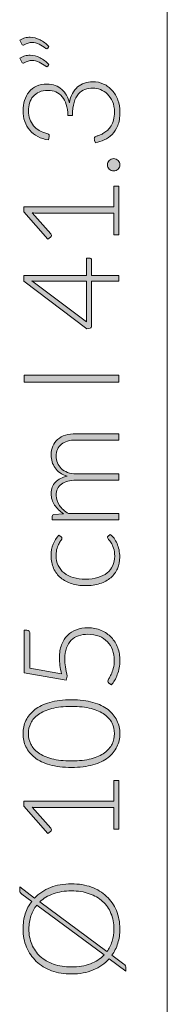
# Model space of a CAD drawing. Header units: inches. Extents: x 15 to 192, y -275 to -14.
# Tile 11 of 18: x 24.37 to 28.33, y -103.31 to -76.8. Entities that reach past the tile are written whole.
import ezdxf

# ---------------------------------------------------------------- set-up
doc = ezdxf.new("R2010")
doc.units = ezdxf.units.IN
doc.header["$MEASUREMENT"] = 0
doc.layers.add('Capa 1', color=7, linetype='Continuous')

# ---------------------------------------------------------------- blocks, each defined once
blk = doc.blocks.new('block 9')
at = {"layer": 'Capa 1'}
h = blk.add_hatch(color=250, dxfattribs=at)
h.dxf.hatch_style = 2
edge = h.paths.add_edge_path()
edge.add_spline(control_points=[(24.376, -77.349), (24.422, -77.323), (24.467, -77.304), (24.512, -77.292), (24.557, -77.28), (24.602, -77.274), (24.648, -77.274), (24.741, -77.274), (24.831, -77.297), (24.918, -77.342), (25.004, -77.388), (25.082, -77.447), (25.153, -77.52), (25.153, -77.52), (25.121, -77.571), (25.121, -77.571), (25.114, -77.579), (25.105, -77.583), (25.095, -77.583), (25.086, -77.583), (25.078, -77.58), (25.07, -77.573), (25.01, -77.527), (24.95, -77.489), (24.89, -77.459), (24.829, -77.429), (24.766, -77.414), (24.702, -77.414), (24.632, -77.414), (24.561, -77.435), (24.488, -77.477), (24.478, -77.483), (24.468, -77.486), (24.459, -77.486), (24.442, -77.486), (24.43, -77.477), (24.423, -77.459), (24.423, -77.459), (24.376, -77.349), (24.376, -77.349)], knot_values=[0, 0, 0, 0, 1, 1, 1, 2, 2, 2, 3, 3, 3, 4, 4, 4, 5, 5, 5, 6, 6, 6, 7, 7, 7, 8, 8, 8, 9, 9, 9, 10, 10, 10, 11, 11, 11, 12, 12, 12, 13, 13, 13, 13], degree=3, periodic=1)
edge = h.paths.add_edge_path()
edge.add_spline(control_points=[(24.376, -77.833), (24.422, -77.807), (24.467, -77.788), (24.512, -77.776), (24.557, -77.764), (24.602, -77.758), (24.648, -77.758), (24.741, -77.758), (24.831, -77.781), (24.918, -77.826), (25.004, -77.872), (25.082, -77.931), (25.153, -78.004), (25.153, -78.004), (25.121, -78.054), (25.121, -78.054), (25.114, -78.063), (25.105, -78.067), (25.095, -78.067), (25.086, -78.067), (25.078, -78.064), (25.07, -78.056), (25.01, -78.011), (24.95, -77.973), (24.89, -77.943), (24.829, -77.913), (24.766, -77.898), (24.702, -77.898), (24.632, -77.898), (24.561, -77.919), (24.488, -77.961), (24.478, -77.967), (24.468, -77.97), (24.459, -77.97), (24.442, -77.97), (24.43, -77.961), (24.423, -77.943), (24.423, -77.943), (24.376, -77.833), (24.376, -77.833)], knot_values=[0, 0, 0, 0, 1, 1, 1, 2, 2, 2, 3, 3, 3, 4, 4, 4, 5, 5, 5, 6, 6, 6, 7, 7, 7, 8, 8, 8, 9, 9, 9, 10, 10, 10, 11, 11, 11, 12, 12, 12, 13, 13, 13, 13], degree=3, periodic=1)
h = blk.add_hatch(color=250, dxfattribs=at)
h.dxf.hatch_style = 2
edge = h.paths.add_edge_path()
edge.add_spline(control_points=[(24.459, -79.249), (24.459, -79.152), (24.472, -79.06), (24.499, -78.974), (24.526, -78.887), (24.567, -78.811), (24.621, -78.746), (24.675, -78.68), (24.742, -78.628), (24.822, -78.59), (24.903, -78.552), (24.995, -78.533), (25.101, -78.533), (25.184, -78.533), (25.258, -78.546), (25.325, -78.572), (25.391, -78.597), (25.45, -78.633), (25.5, -78.678), (25.551, -78.723), (25.593, -78.776), (25.627, -78.837), (25.661, -78.898), (25.687, -78.965), (25.705, -79.037), (25.74, -78.849), (25.812, -78.708), (25.922, -78.613), (26.032, -78.518), (26.169, -78.47), (26.333, -78.47), (26.437, -78.47), (26.534, -78.491), (26.624, -78.533), (26.713, -78.575), (26.79, -78.633), (26.855, -78.706), (26.919, -78.779), (26.97, -78.865), (27.007, -78.965), (27.043, -79.064), (27.061, -79.172), (27.061, -79.288), (27.061, -79.433), (27.042, -79.554), (27.003, -79.651), (26.964, -79.747), (26.913, -79.827), (26.851, -79.889), (26.789, -79.952), (26.719, -80), (26.641, -80.035), (26.564, -80.07), (26.487, -80.098), (26.41, -80.119), (26.41, -80.119), (26.382, -80.051), (26.382, -80.051), (26.375, -80.037), (26.373, -80.023), (26.373, -80.01), (26.373, -79.996), (26.375, -79.984), (26.382, -79.972), (26.388, -79.96), (26.399, -79.951), (26.416, -79.945), (26.416, -79.945), (26.452, -79.932), (26.452, -79.932), (26.473, -79.925), (26.5, -79.915), (26.532, -79.902), (26.564, -79.888), (26.596, -79.871), (26.631, -79.85), (26.665, -79.829), (26.699, -79.803), (26.733, -79.772), (26.767, -79.741), (26.798, -79.703), (26.825, -79.658), (26.852, -79.613), (26.874, -79.56), (26.891, -79.5), (26.907, -79.439), (26.916, -79.369), (26.916, -79.29), (26.916, -79.182), (26.898, -79.088), (26.862, -79.007), (26.826, -78.926), (26.78, -78.858), (26.724, -78.804), (26.668, -78.749), (26.606, -78.708), (26.537, -78.681), (26.468, -78.654), (26.401, -78.641), (26.337, -78.641), (26.259, -78.641), (26.186, -78.653), (26.119, -78.678), (26.052, -78.702), (25.994, -78.743), (25.945, -78.801), (25.897, -78.859), (25.858, -78.934), (25.83, -79.028), (25.802, -79.123), (25.788, -79.239), (25.788, -79.377), (25.788, -79.377), (25.664, -79.377), (25.664, -79.377), (25.661, -79.266), (25.647, -79.169), (25.62, -79.085), (25.593, -79.001), (25.556, -78.931), (25.509, -78.875), (25.463, -78.818), (25.407, -78.776), (25.342, -78.747), (25.277, -78.718), (25.206, -78.704), (25.128, -78.704), (25.038, -78.704), (24.96, -78.719), (24.894, -78.749), (24.828, -78.779), (24.774, -78.819), (24.73, -78.869), (24.687, -78.92), (24.656, -78.978), (24.635, -79.045), (24.615, -79.113), (24.605, -79.183), (24.605, -79.256), (24.605, -79.336), (24.617, -79.41), (24.641, -79.477), (24.664, -79.544), (24.698, -79.604), (24.741, -79.655), (24.784, -79.707), (24.836, -79.75), (24.897, -79.785), (24.957, -79.82), (25.025, -79.845), (25.099, -79.862), (25.141, -79.872), (25.162, -79.894), (25.162, -79.929), (25.162, -79.937), (25.161, -79.944), (25.16, -79.948), (25.16, -79.948), (25.146, -80.037), (25.146, -80.037), (25.037, -80.021), (24.94, -79.991), (24.854, -79.947), (24.769, -79.902), (24.697, -79.846), (24.639, -79.778), (24.58, -79.709), (24.535, -79.63), (24.505, -79.54), (24.474, -79.45), (24.459, -79.353), (24.459, -79.249)], knot_values=[0, 0, 0, 0, 1, 1, 1, 2, 2, 2, 3, 3, 3, 4, 4, 4, 5, 5, 5, 6, 6, 6, 7, 7, 7, 8, 8, 8, 9, 9, 9, 10, 10, 10, 11, 11, 11, 12, 12, 12, 13, 13, 13, 14, 14, 14, 15, 15, 15, 16, 16, 16, 17, 17, 17, 18, 18, 18, 19, 19, 19, 20, 20, 20, 21, 21, 21, 22, 22, 22, 23, 23, 23, 24, 24, 24, 25, 25, 25, 26, 26, 26, 27, 27, 27, 28, 28, 28, 29, 29, 29, 30, 30, 30, 31, 31, 31, 32, 32, 32, 33, 33, 33, 34, 34, 34, 35, 35, 35, 36, 36, 36, 37, 37, 37, 38, 38, 38, 39, 39, 39, 40, 40, 40, 41, 41, 41, 42, 42, 42, 43, 43, 43, 44, 44, 44, 45, 45, 45, 46, 46, 46, 47, 47, 47, 48, 48, 48, 49, 49, 49, 50, 50, 50, 51, 51, 51, 52, 52, 52, 53, 53, 53, 54, 54, 54, 55, 55, 55, 56, 56, 56, 57, 57, 57, 57], degree=3, periodic=1)
h = blk.add_hatch(color=250, dxfattribs=at)
h.dxf.hatch_style = 2
edge = h.paths.add_edge_path()
edge.add_spline(control_points=[(26.894, -80.873), (26.871, -80.873), (26.85, -80.869), (26.829, -80.86), (26.809, -80.852), (26.791, -80.84), (26.776, -80.825), (26.761, -80.81), (26.749, -80.793), (26.74, -80.773), (26.731, -80.753), (26.727, -80.731), (26.727, -80.707), (26.727, -80.685), (26.731, -80.663), (26.74, -80.643), (26.749, -80.622), (26.761, -80.605), (26.776, -80.59), (26.791, -80.575), (26.809, -80.563), (26.829, -80.554), (26.85, -80.545), (26.871, -80.54), (26.894, -80.54), (26.918, -80.54), (26.94, -80.545), (26.96, -80.554), (26.98, -80.563), (26.997, -80.575), (27.012, -80.59), (27.027, -80.605), (27.039, -80.622), (27.047, -80.643), (27.055, -80.663), (27.06, -80.685), (27.06, -80.707), (27.06, -80.754), (27.044, -80.794), (27.012, -80.825), (26.98, -80.857), (26.941, -80.873), (26.894, -80.873)], knot_values=[0, 0, 0, 0, 1, 1, 1, 2, 2, 2, 3, 3, 3, 4, 4, 4, 5, 5, 5, 6, 6, 6, 7, 7, 7, 8, 8, 8, 9, 9, 9, 10, 10, 10, 11, 11, 11, 12, 12, 12, 13, 13, 13, 14, 14, 14, 14], degree=3, periodic=1)
h = blk.add_hatch(color=250, dxfattribs=at)
h.dxf.hatch_style = 2
edge = h.paths.add_edge_path()
edge.add_spline(control_points=[(26.901, -82.592), (26.901, -82.592), (26.901, -82.008), (26.901, -82.008), (26.901, -82.008), (24.835, -82.008), (24.835, -82.008), (24.794, -82.008), (24.751, -82.006), (24.705, -82.002), (24.705, -82.002), (25.204, -82.564), (25.204, -82.564), (25.215, -82.575), (25.22, -82.59), (25.22, -82.607), (25.22, -82.627), (25.213, -82.643), (25.199, -82.654), (25.199, -82.654), (25.127, -82.706), (25.127, -82.706), (25.127, -82.706), (24.477, -81.97), (24.477, -81.97), (24.477, -81.97), (24.477, -81.837), (24.477, -81.837), (24.477, -81.837), (26.901, -81.837), (26.901, -81.837), (26.901, -81.837), (26.901, -81.281), (26.901, -81.281), (26.901, -81.281), (27.033, -81.281), (27.033, -81.281), (27.033, -81.281), (27.033, -82.592), (27.033, -82.592), (27.033, -82.592), (26.901, -82.592), (26.901, -82.592)], knot_values=[0, 0, 0, 0, 1, 1, 1, 2, 2, 2, 3, 3, 3, 4, 4, 4, 5, 5, 5, 6, 6, 6, 7, 7, 7, 8, 8, 8, 9, 9, 9, 10, 10, 10, 11, 11, 11, 12, 12, 12, 13, 13, 13, 14, 14, 14, 14], degree=3, periodic=1)
h = blk.add_hatch(color=250, dxfattribs=at)
h.dxf.hatch_style = 2
edge = h.paths.add_edge_path()
edge.add_spline(control_points=[(26.166, -83.689), (26.166, -83.689), (26.166, -83.224), (26.166, -83.224), (26.166, -83.224), (26.259, -83.224), (26.259, -83.224), (26.272, -83.224), (26.283, -83.227), (26.291, -83.235), (26.298, -83.243), (26.302, -83.255), (26.302, -83.272), (26.302, -83.272), (26.302, -83.689), (26.302, -83.689), (26.302, -83.689), (27.033, -83.689), (27.033, -83.689), (27.033, -83.689), (27.033, -83.844), (27.033, -83.844), (27.033, -83.844), (26.302, -83.844), (26.302, -83.844), (26.302, -83.844), (26.302, -85.044), (26.302, -85.044), (26.302, -85.062), (26.298, -85.076), (26.291, -85.085), (26.283, -85.095), (26.272, -85.101), (26.259, -85.105), (26.259, -85.105), (26.175, -85.121), (26.175, -85.121), (26.175, -85.121), (24.484, -83.842), (24.484, -83.842), (24.484, -83.842), (24.484, -83.689), (24.484, -83.689), (24.484, -83.689), (26.166, -83.689), (26.166, -83.689)], knot_values=[0, 0, 0, 0, 1, 1, 1, 2, 2, 2, 3, 3, 3, 4, 4, 4, 5, 5, 5, 6, 6, 6, 7, 7, 7, 8, 8, 8, 9, 9, 9, 10, 10, 10, 11, 11, 11, 12, 12, 12, 13, 13, 13, 14, 14, 14, 15, 15, 15, 15], degree=3, periodic=1)
edge = h.paths.add_edge_path()
edge.add_spline(control_points=[(24.833, -83.844), (24.813, -83.844), (24.791, -83.843), (24.768, -83.842), (24.745, -83.841), (24.722, -83.839), (24.698, -83.835), (24.698, -83.835), (26.166, -84.934), (26.166, -84.934), (26.166, -84.934), (26.166, -83.844), (26.166, -83.844), (26.166, -83.844), (24.833, -83.844), (24.833, -83.844)], knot_values=[0, 0, 0, 0, 1, 1, 1, 2, 2, 2, 3, 3, 3, 4, 4, 4, 5, 5, 5, 5], degree=3, periodic=1)
h = blk.add_hatch(color=250, dxfattribs=at)
h.dxf.hatch_style = 2
h.paths.add_polyline_path([(27.033, -86.375), (27.033, -86.56), (24.488, -86.56), (24.488, -86.375)])
h = blk.add_hatch(color=250, dxfattribs=at)
h.dxf.hatch_style = 2
edge = h.paths.add_edge_path()
edge.add_spline(control_points=[(27.033, -90.268), (27.033, -90.268), (25.243, -90.268), (25.243, -90.268), (25.243, -90.268), (25.243, -90.175), (25.243, -90.175), (25.243, -90.144), (25.258, -90.126), (25.288, -90.121), (25.288, -90.121), (25.547, -90.105), (25.547, -90.105), (25.498, -90.07), (25.453, -90.033), (25.412, -89.993), (25.371, -89.954), (25.336, -89.911), (25.307, -89.867), (25.278, -89.822), (25.255, -89.774), (25.239, -89.723), (25.222, -89.672), (25.214, -89.618), (25.214, -89.562), (25.214, -89.431), (25.252, -89.327), (25.329, -89.249), (25.405, -89.171), (25.51, -89.118), (25.646, -89.09), (25.572, -89.069), (25.507, -89.039), (25.453, -89), (25.399, -88.961), (25.355, -88.916), (25.319, -88.866), (25.284, -88.816), (25.258, -88.761), (25.24, -88.702), (25.223, -88.642), (25.214, -88.582), (25.214, -88.519), (25.214, -88.431), (25.229, -88.351), (25.258, -88.281), (25.288, -88.21), (25.331, -88.15), (25.389, -88.1), (25.446, -88.05), (25.517, -88.012), (25.601, -87.986), (25.685, -87.96), (25.781, -87.946), (25.889, -87.946), (25.889, -87.946), (27.033, -87.946), (27.033, -87.946), (27.033, -87.946), (27.033, -88.117), (27.033, -88.117), (27.033, -88.117), (25.889, -88.117), (25.889, -88.117), (25.714, -88.117), (25.58, -88.155), (25.489, -88.231), (25.397, -88.306), (25.351, -88.414), (25.351, -88.554), (25.351, -88.617), (25.362, -88.676), (25.385, -88.733), (25.408, -88.79), (25.442, -88.841), (25.487, -88.884), (25.532, -88.928), (25.588, -88.963), (25.655, -88.989), (25.722, -89.015), (25.8, -89.027), (25.889, -89.027), (25.889, -89.027), (27.033, -89.027), (27.033, -89.027), (27.033, -89.027), (27.033, -89.198), (27.033, -89.198), (27.033, -89.198), (25.889, -89.198), (25.889, -89.198), (25.715, -89.198), (25.582, -89.233), (25.489, -89.303), (25.397, -89.372), (25.351, -89.473), (25.351, -89.607), (25.351, -89.704), (25.38, -89.794), (25.438, -89.876), (25.496, -89.959), (25.577, -90.033), (25.68, -90.098), (25.68, -90.098), (27.033, -90.098), (27.033, -90.098), (27.033, -90.098), (27.033, -90.268), (27.033, -90.268)], knot_values=[0, 0, 0, 0, 1, 1, 1, 2, 2, 2, 3, 3, 3, 4, 4, 4, 5, 5, 5, 6, 6, 6, 7, 7, 7, 8, 8, 8, 9, 9, 9, 10, 10, 10, 11, 11, 11, 12, 12, 12, 13, 13, 13, 14, 14, 14, 15, 15, 15, 16, 16, 16, 17, 17, 17, 18, 18, 18, 19, 19, 19, 20, 20, 20, 21, 21, 21, 22, 22, 22, 23, 23, 23, 24, 24, 24, 25, 25, 25, 26, 26, 26, 27, 27, 27, 28, 28, 28, 29, 29, 29, 30, 30, 30, 31, 31, 31, 32, 32, 32, 33, 33, 33, 34, 34, 34, 35, 35, 35, 36, 36, 36, 36], degree=3, periodic=1)
h = blk.add_hatch(color=250, dxfattribs=at)
h.dxf.hatch_style = 2
edge = h.paths.add_edge_path()
edge.add_spline(control_points=[(25.482, -90.727), (25.488, -90.733), (25.493, -90.739), (25.497, -90.744), (25.502, -90.75), (25.504, -90.757), (25.504, -90.767), (25.504, -90.779), (25.496, -90.795), (25.48, -90.816), (25.463, -90.837), (25.446, -90.865), (25.427, -90.9), (25.407, -90.935), (25.39, -90.978), (25.373, -91.03), (25.357, -91.082), (25.349, -91.146), (25.349, -91.22), (25.349, -91.323), (25.367, -91.415), (25.404, -91.494), (25.441, -91.574), (25.493, -91.641), (25.561, -91.696), (25.63, -91.75), (25.712, -91.792), (25.81, -91.821), (25.907, -91.85), (26.016, -91.864), (26.137, -91.864), (26.263, -91.864), (26.374, -91.849), (26.471, -91.82), (26.569, -91.79), (26.65, -91.749), (26.717, -91.695), (26.784, -91.641), (26.834, -91.575), (26.869, -91.499), (26.904, -91.422), (26.921, -91.337), (26.921, -91.243), (26.921, -91.157), (26.911, -91.085), (26.891, -91.027), (26.87, -90.968), (26.848, -90.921), (26.824, -90.883), (26.8, -90.845), (26.778, -90.815), (26.757, -90.793), (26.737, -90.771), (26.727, -90.753), (26.727, -90.74), (26.727, -90.724), (26.733, -90.712), (26.745, -90.704), (26.745, -90.704), (26.802, -90.657), (26.802, -90.657), (26.838, -90.685), (26.872, -90.719), (26.903, -90.761), (26.934, -90.803), (26.961, -90.851), (26.984, -90.903), (27.007, -90.956), (27.025, -91.013), (27.037, -91.075), (27.05, -91.137), (27.056, -91.201), (27.056, -91.269), (27.056, -91.383), (27.035, -91.486), (26.994, -91.581), (26.953, -91.675), (26.893, -91.756), (26.814, -91.823), (26.736, -91.891), (26.639, -91.944), (26.525, -91.982), (26.411, -92.02), (26.282, -92.038), (26.137, -92.038), (26, -92.038), (25.876, -92.02), (25.763, -91.984), (25.65, -91.948), (25.553, -91.896), (25.471, -91.827), (25.39, -91.758), (25.327, -91.673), (25.282, -91.573), (25.237, -91.473), (25.214, -91.358), (25.214, -91.229), (25.214, -91.113), (25.233, -91.009), (25.27, -90.919), (25.307, -90.828), (25.358, -90.749), (25.421, -90.682), (25.421, -90.682), (25.482, -90.727), (25.482, -90.727)], knot_values=[0, 0, 0, 0, 1, 1, 1, 2, 2, 2, 3, 3, 3, 4, 4, 4, 5, 5, 5, 6, 6, 6, 7, 7, 7, 8, 8, 8, 9, 9, 9, 10, 10, 10, 11, 11, 11, 12, 12, 12, 13, 13, 13, 14, 14, 14, 15, 15, 15, 16, 16, 16, 17, 17, 17, 18, 18, 18, 19, 19, 19, 20, 20, 20, 21, 21, 21, 22, 22, 22, 23, 23, 23, 24, 24, 24, 25, 25, 25, 26, 26, 26, 27, 27, 27, 28, 28, 28, 29, 29, 29, 30, 30, 30, 31, 31, 31, 32, 32, 32, 33, 33, 33, 34, 34, 34, 35, 35, 35, 35], degree=3, periodic=1)
h = blk.add_hatch(color=250, dxfattribs=at)
h.dxf.hatch_style = 2
edge = h.paths.add_edge_path()
edge.add_spline(control_points=[(24.561, -93.24), (24.585, -93.24), (24.605, -93.248), (24.622, -93.264), (24.638, -93.28), (24.646, -93.306), (24.646, -93.34), (24.646, -93.34), (24.646, -94.261), (24.646, -94.261), (24.646, -94.261), (25.495, -94.414), (25.495, -94.414), (25.474, -94.334), (25.46, -94.258), (25.451, -94.186), (25.442, -94.114), (25.437, -94.045), (25.437, -93.979), (25.437, -93.847), (25.456, -93.731), (25.494, -93.63), (25.532, -93.529), (25.584, -93.445), (25.652, -93.377), (25.72, -93.31), (25.801, -93.258), (25.894, -93.224), (25.988, -93.189), (26.09, -93.171), (26.2, -93.171), (26.334, -93.171), (26.454, -93.195), (26.56, -93.242), (26.667, -93.288), (26.757, -93.352), (26.831, -93.431), (26.906, -93.511), (26.963, -93.604), (27.002, -93.711), (27.042, -93.818), (27.061, -93.931), (27.061, -94.051), (27.061, -94.122), (27.055, -94.189), (27.042, -94.252), (27.03, -94.316), (27.013, -94.376), (26.992, -94.432), (26.971, -94.488), (26.947, -94.54), (26.919, -94.587), (26.892, -94.634), (26.863, -94.675), (26.835, -94.711), (26.835, -94.711), (26.765, -94.661), (26.765, -94.661), (26.747, -94.649), (26.738, -94.631), (26.738, -94.608), (26.738, -94.593), (26.747, -94.57), (26.765, -94.541), (26.783, -94.512), (26.802, -94.474), (26.824, -94.428), (26.846, -94.381), (26.865, -94.327), (26.883, -94.264), (26.901, -94.201), (26.91, -94.128), (26.91, -94.044), (26.91, -93.945), (26.894, -93.854), (26.863, -93.768), (26.831, -93.683), (26.785, -93.609), (26.725, -93.546), (26.665, -93.483), (26.591, -93.434), (26.503, -93.399), (26.415, -93.363), (26.315, -93.346), (26.203, -93.346), (26.112, -93.346), (26.028, -93.359), (25.952, -93.386), (25.875, -93.413), (25.809, -93.454), (25.755, -93.509), (25.7, -93.563), (25.658, -93.632), (25.627, -93.715), (25.596, -93.799), (25.581, -93.897), (25.581, -94.009), (25.581, -94.078), (25.587, -94.15), (25.597, -94.227), (25.608, -94.304), (25.625, -94.385), (25.649, -94.472), (25.649, -94.472), (25.615, -94.583), (25.615, -94.583), (25.615, -94.583), (24.488, -94.384), (24.488, -94.384), (24.488, -94.384), (24.488, -93.24), (24.488, -93.24), (24.488, -93.24), (24.561, -93.24), (24.561, -93.24)], knot_values=[0, 0, 0, 0, 1, 1, 1, 2, 2, 2, 3, 3, 3, 4, 4, 4, 5, 5, 5, 6, 6, 6, 7, 7, 7, 8, 8, 8, 9, 9, 9, 10, 10, 10, 11, 11, 11, 12, 12, 12, 13, 13, 13, 14, 14, 14, 15, 15, 15, 16, 16, 16, 17, 17, 17, 18, 18, 18, 19, 19, 19, 20, 20, 20, 21, 21, 21, 22, 22, 22, 23, 23, 23, 24, 24, 24, 25, 25, 25, 26, 26, 26, 27, 27, 27, 28, 28, 28, 29, 29, 29, 30, 30, 30, 31, 31, 31, 32, 32, 32, 33, 33, 33, 34, 34, 34, 35, 35, 35, 36, 36, 36, 37, 37, 37, 38, 38, 38, 38], degree=3, periodic=1)
h = blk.add_hatch(color=250, dxfattribs=at)
h.dxf.hatch_style = 2
edge = h.paths.add_edge_path()
edge.add_spline(control_points=[(25.759, -95.108), (25.982, -95.108), (26.175, -95.132), (26.338, -95.18), (26.501, -95.228), (26.636, -95.294), (26.743, -95.376), (26.85, -95.459), (26.929, -95.556), (26.981, -95.667), (27.033, -95.778), (27.06, -95.896), (27.06, -96.022), (27.06, -96.148), (27.033, -96.266), (26.981, -96.376), (26.929, -96.487), (26.85, -96.583), (26.743, -96.666), (26.636, -96.749), (26.501, -96.814), (26.338, -96.861), (26.175, -96.908), (25.982, -96.932), (25.759, -96.932), (25.536, -96.932), (25.343, -96.908), (25.18, -96.861), (25.017, -96.814), (24.882, -96.749), (24.775, -96.666), (24.669, -96.583), (24.589, -96.487), (24.537, -96.376), (24.485, -96.266), (24.459, -96.148), (24.459, -96.022), (24.459, -95.896), (24.485, -95.778), (24.537, -95.667), (24.589, -95.556), (24.669, -95.459), (24.775, -95.376), (24.882, -95.294), (25.017, -95.228), (25.18, -95.18), (25.343, -95.132), (25.536, -95.108), (25.759, -95.108)], knot_values=[0, 0, 0, 0, 1, 1, 1, 2, 2, 2, 3, 3, 3, 4, 4, 4, 5, 5, 5, 6, 6, 6, 7, 7, 7, 8, 8, 8, 9, 9, 9, 10, 10, 10, 11, 11, 11, 12, 12, 12, 13, 13, 13, 14, 14, 14, 15, 15, 15, 16, 16, 16, 16], degree=3, periodic=1)
edge = h.paths.add_edge_path()
edge.add_spline(control_points=[(25.759, -95.288), (25.553, -95.288), (25.377, -95.308), (25.231, -95.348), (25.084, -95.387), (24.965, -95.44), (24.872, -95.507), (24.779, -95.573), (24.711, -95.651), (24.667, -95.741), (24.624, -95.83), (24.603, -95.924), (24.603, -96.022), (24.603, -96.12), (24.624, -96.214), (24.667, -96.303), (24.711, -96.391), (24.779, -96.469), (24.872, -96.537), (24.965, -96.604), (25.084, -96.657), (25.231, -96.697), (25.377, -96.736), (25.553, -96.756), (25.759, -96.756), (25.967, -96.756), (26.143, -96.736), (26.289, -96.697), (26.435, -96.657), (26.554, -96.604), (26.647, -96.537), (26.74, -96.469), (26.807, -96.391), (26.85, -96.303), (26.893, -96.214), (26.914, -96.12), (26.914, -96.022), (26.914, -95.924), (26.893, -95.83), (26.85, -95.741), (26.807, -95.651), (26.74, -95.573), (26.647, -95.507), (26.554, -95.44), (26.435, -95.387), (26.289, -95.348), (26.143, -95.308), (25.967, -95.288), (25.759, -95.288)], knot_values=[0, 0, 0, 0, 1, 1, 1, 2, 2, 2, 3, 3, 3, 4, 4, 4, 5, 5, 5, 6, 6, 6, 7, 7, 7, 8, 8, 8, 9, 9, 9, 10, 10, 10, 11, 11, 11, 12, 12, 12, 13, 13, 13, 14, 14, 14, 15, 15, 15, 16, 16, 16, 16], degree=3, periodic=1)
h = blk.add_hatch(color=250, dxfattribs=at)
h.dxf.hatch_style = 2
edge = h.paths.add_edge_path()
edge.add_spline(control_points=[(26.901, -98.594), (26.901, -98.594), (26.901, -98.01), (26.901, -98.01), (26.901, -98.01), (24.835, -98.01), (24.835, -98.01), (24.794, -98.01), (24.751, -98.008), (24.705, -98.004), (24.705, -98.004), (25.204, -98.565), (25.204, -98.565), (25.215, -98.577), (25.22, -98.592), (25.22, -98.608), (25.22, -98.629), (25.213, -98.644), (25.199, -98.655), (25.199, -98.655), (25.127, -98.707), (25.127, -98.707), (25.127, -98.707), (24.477, -97.972), (24.477, -97.972), (24.477, -97.972), (24.477, -97.839), (24.477, -97.839), (24.477, -97.839), (26.901, -97.839), (26.901, -97.839), (26.901, -97.839), (26.901, -97.283), (26.901, -97.283), (26.901, -97.283), (27.033, -97.283), (27.033, -97.283), (27.033, -97.283), (27.033, -98.594), (27.033, -98.594), (27.033, -98.594), (26.901, -98.594), (26.901, -98.594)], knot_values=[0, 0, 0, 0, 1, 1, 1, 2, 2, 2, 3, 3, 3, 4, 4, 4, 5, 5, 5, 6, 6, 6, 7, 7, 7, 8, 8, 8, 9, 9, 9, 10, 10, 10, 11, 11, 11, 12, 12, 12, 13, 13, 13, 14, 14, 14, 14], degree=3, periodic=1)
h = blk.add_hatch(color=250, dxfattribs=at)
h.dxf.hatch_style = 2
edge = h.paths.add_edge_path()
edge.add_spline(control_points=[(25.759, -100.065), (25.956, -100.065), (26.134, -100.095), (26.294, -100.153), (26.454, -100.212), (26.591, -100.295), (26.704, -100.402), (26.818, -100.508), (26.905, -100.636), (26.967, -100.785), (27.029, -100.933), (27.06, -101.098), (27.06, -101.279), (27.06, -101.417), (27.041, -101.546), (27.005, -101.665), (26.968, -101.784), (26.916, -101.893), (26.847, -101.99), (26.847, -101.99), (27.164, -102.225), (27.164, -102.225), (27.184, -102.241), (27.199, -102.258), (27.208, -102.277), (27.217, -102.297), (27.221, -102.316), (27.221, -102.337), (27.221, -102.337), (27.221, -102.416), (27.221, -102.416), (27.221, -102.416), (26.774, -102.083), (26.774, -102.083), (26.658, -102.213), (26.516, -102.313), (26.345, -102.384), (26.174, -102.456), (25.979, -102.492), (25.759, -102.492), (25.564, -102.492), (25.386, -102.462), (25.226, -102.403), (25.066, -102.343), (24.929, -102.26), (24.816, -102.153), (24.703, -102.047), (24.615, -101.919), (24.552, -101.77), (24.49, -101.622), (24.459, -101.458), (24.459, -101.279), (24.459, -101.134), (24.479, -100.999), (24.519, -100.875), (24.559, -100.75), (24.617, -100.638), (24.693, -100.538), (24.693, -100.538), (24.425, -100.339), (24.425, -100.339), (24.406, -100.324), (24.392, -100.312), (24.383, -100.301), (24.375, -100.29), (24.371, -100.273), (24.371, -100.249), (24.371, -100.249), (24.371, -100.15), (24.371, -100.15), (24.371, -100.15), (24.77, -100.447), (24.77, -100.447), (24.885, -100.325), (25.026, -100.232), (25.193, -100.165), (25.359, -100.098), (25.548, -100.065), (25.759, -100.065)], knot_values=[0, 0, 0, 0, 1, 1, 1, 2, 2, 2, 3, 3, 3, 4, 4, 4, 5, 5, 5, 6, 6, 6, 7, 7, 7, 8, 8, 8, 9, 9, 9, 10, 10, 10, 11, 11, 11, 12, 12, 12, 13, 13, 13, 14, 14, 14, 15, 15, 15, 16, 16, 16, 17, 17, 17, 18, 18, 18, 19, 19, 19, 20, 20, 20, 21, 21, 21, 22, 22, 22, 23, 23, 23, 24, 24, 24, 25, 25, 25, 26, 26, 26, 26], degree=3, periodic=1)
edge = h.paths.add_edge_path()
edge.add_spline(control_points=[(25.759, -102.303), (25.951, -102.303), (26.121, -102.275), (26.267, -102.218), (26.414, -102.162), (26.537, -102.083), (26.635, -101.981), (26.635, -101.981), (24.828, -100.639), (24.828, -100.639), (24.759, -100.724), (24.707, -100.82), (24.671, -100.928), (24.635, -101.035), (24.617, -101.152), (24.617, -101.279), (24.617, -101.43), (24.643, -101.569), (24.695, -101.694), (24.747, -101.819), (24.823, -101.927), (24.921, -102.018), (25.019, -102.108), (25.139, -102.178), (25.281, -102.228), (25.422, -102.278), (25.582, -102.303), (25.759, -102.303)], knot_values=[0, 0, 0, 0, 1, 1, 1, 2, 2, 2, 3, 3, 3, 4, 4, 4, 5, 5, 5, 6, 6, 6, 7, 7, 7, 8, 8, 8, 9, 9, 9, 9], degree=3, periodic=1)
edge = h.paths.add_edge_path()
edge.add_spline(control_points=[(25.759, -100.256), (25.577, -100.256), (25.414, -100.282), (25.272, -100.333), (25.129, -100.385), (25.009, -100.457), (24.91, -100.551), (24.91, -100.551), (26.712, -101.891), (26.712, -101.891), (26.774, -101.808), (26.82, -101.715), (26.852, -101.613), (26.884, -101.51), (26.899, -101.399), (26.899, -101.279), (26.899, -101.126), (26.874, -100.986), (26.822, -100.86), (26.771, -100.734), (26.696, -100.627), (26.597, -100.537), (26.499, -100.448), (26.379, -100.379), (26.239, -100.33), (26.098, -100.281), (25.938, -100.256), (25.759, -100.256)], knot_values=[0, 0, 0, 0, 1, 1, 1, 2, 2, 2, 3, 3, 3, 4, 4, 4, 5, 5, 5, 6, 6, 6, 7, 7, 7, 8, 8, 8, 9, 9, 9, 9], degree=3, periodic=1)
at = {"layer": 'Capa 1', "lineweight": 0}
blk.add_lwpolyline([(27.033, -86.375), (27.033, -86.56), (24.488, -86.56), (24.488, -86.375), (27.033, -86.375)], dxfattribs=at)
for points, knots in [([(24.376, -77.349), (24.422, -77.323), (24.467, -77.304), (24.512, -77.292), (24.557, -77.28), (24.602, -77.274), (24.648, -77.274), (24.741, -77.274), (24.831, -77.297), (24.918, -77.342), (25.004, -77.388), (25.082, -77.447), (25.153, -77.52), (25.153, -77.52), (25.121, -77.571), (25.121, -77.571), (25.114, -77.579), (25.105, -77.583), (25.095, -77.583), (25.086, -77.583), (25.078, -77.58), (25.07, -77.573), (25.01, -77.527), (24.95, -77.489), (24.89, -77.459), (24.829, -77.429), (24.766, -77.414), (24.702, -77.414), (24.632, -77.414), (24.561, -77.435), (24.488, -77.477), (24.478, -77.483), (24.468, -77.486), (24.459, -77.486), (24.442, -77.486), (24.43, -77.477), (24.423, -77.459), (24.423, -77.459), (24.376, -77.349), (24.376, -77.349)], [0, 0, 0, 0, 1, 1, 1, 2, 2, 2, 3, 3, 3, 4, 4, 4, 5, 5, 5, 6, 6, 6, 7, 7, 7, 8, 8, 8, 9, 9, 9, 10, 10, 10, 11, 11, 11, 12, 12, 12, 13, 13, 13, 13]), ([(24.376, -77.833), (24.422, -77.807), (24.467, -77.788), (24.512, -77.776), (24.557, -77.764), (24.602, -77.758), (24.648, -77.758), (24.741, -77.758), (24.831, -77.781), (24.918, -77.826), (25.004, -77.872), (25.082, -77.931), (25.153, -78.004), (25.153, -78.004), (25.121, -78.054), (25.121, -78.054), (25.114, -78.063), (25.105, -78.067), (25.095, -78.067), (25.086, -78.067), (25.078, -78.064), (25.07, -78.056), (25.01, -78.011), (24.95, -77.973), (24.89, -77.943), (24.829, -77.913), (24.766, -77.898), (24.702, -77.898), (24.632, -77.898), (24.561, -77.919), (24.488, -77.961), (24.478, -77.967), (24.468, -77.97), (24.459, -77.97), (24.442, -77.97), (24.43, -77.961), (24.423, -77.943), (24.423, -77.943), (24.376, -77.833), (24.376, -77.833)], [0, 0, 0, 0, 1, 1, 1, 2, 2, 2, 3, 3, 3, 4, 4, 4, 5, 5, 5, 6, 6, 6, 7, 7, 7, 8, 8, 8, 9, 9, 9, 10, 10, 10, 11, 11, 11, 12, 12, 12, 13, 13, 13, 13]), ([(24.459, -79.249), (24.459, -79.152), (24.472, -79.06), (24.499, -78.974), (24.526, -78.887), (24.567, -78.811), (24.621, -78.746), (24.675, -78.68), (24.742, -78.628), (24.822, -78.59), (24.903, -78.552), (24.995, -78.533), (25.101, -78.533), (25.184, -78.533), (25.258, -78.546), (25.325, -78.572), (25.391, -78.597), (25.45, -78.633), (25.5, -78.678), (25.551, -78.723), (25.593, -78.776), (25.627, -78.837), (25.661, -78.898), (25.687, -78.965), (25.705, -79.037), (25.74, -78.849), (25.812, -78.708), (25.922, -78.613), (26.032, -78.518), (26.169, -78.47), (26.333, -78.47), (26.437, -78.47), (26.534, -78.491), (26.624, -78.533), (26.713, -78.575), (26.79, -78.633), (26.855, -78.706), (26.919, -78.779), (26.97, -78.865), (27.007, -78.965), (27.043, -79.064), (27.061, -79.172), (27.061, -79.288), (27.061, -79.433), (27.042, -79.554), (27.003, -79.651), (26.964, -79.747), (26.913, -79.827), (26.851, -79.889), (26.789, -79.952), (26.719, -80), (26.641, -80.035), (26.564, -80.07), (26.487, -80.098), (26.41, -80.119), (26.41, -80.119), (26.382, -80.051), (26.382, -80.051), (26.375, -80.037), (26.373, -80.023), (26.373, -80.01), (26.373, -79.996), (26.375, -79.984), (26.382, -79.972), (26.388, -79.96), (26.399, -79.951), (26.416, -79.945), (26.416, -79.945), (26.452, -79.932), (26.452, -79.932), (26.473, -79.925), (26.5, -79.915), (26.532, -79.902), (26.564, -79.888), (26.596, -79.871), (26.631, -79.85), (26.665, -79.829), (26.699, -79.803), (26.733, -79.772), (26.767, -79.741), (26.798, -79.703), (26.825, -79.658), (26.852, -79.613), (26.874, -79.56), (26.891, -79.5), (26.907, -79.439), (26.916, -79.369), (26.916, -79.29), (26.916, -79.182), (26.898, -79.088), (26.862, -79.007), (26.826, -78.926), (26.78, -78.858), (26.724, -78.804), (26.668, -78.749), (26.606, -78.708), (26.537, -78.681), (26.468, -78.654), (26.401, -78.641), (26.337, -78.641), (26.259, -78.641), (26.186, -78.653), (26.119, -78.678), (26.052, -78.702), (25.994, -78.743), (25.945, -78.801), (25.897, -78.859), (25.858, -78.934), (25.83, -79.028), (25.802, -79.123), (25.788, -79.239), (25.788, -79.377), (25.788, -79.377), (25.664, -79.377), (25.664, -79.377), (25.661, -79.266), (25.647, -79.169), (25.62, -79.085), (25.593, -79.001), (25.556, -78.931), (25.509, -78.875), (25.463, -78.818), (25.407, -78.776), (25.342, -78.747), (25.277, -78.718), (25.206, -78.704), (25.128, -78.704), (25.038, -78.704), (24.96, -78.719), (24.894, -78.749), (24.828, -78.779), (24.774, -78.819), (24.73, -78.869), (24.687, -78.92), (24.656, -78.978), (24.635, -79.045), (24.615, -79.113), (24.605, -79.183), (24.605, -79.256), (24.605, -79.336), (24.617, -79.41), (24.641, -79.477), (24.664, -79.544), (24.698, -79.604), (24.741, -79.655), (24.784, -79.707), (24.836, -79.75), (24.897, -79.785), (24.957, -79.82), (25.025, -79.845), (25.099, -79.862), (25.141, -79.872), (25.162, -79.894), (25.162, -79.929), (25.162, -79.937), (25.161, -79.944), (25.16, -79.948), (25.16, -79.948), (25.146, -80.037), (25.146, -80.037), (25.037, -80.021), (24.94, -79.991), (24.854, -79.947), (24.769, -79.902), (24.697, -79.846), (24.639, -79.778), (24.58, -79.709), (24.535, -79.63), (24.505, -79.54), (24.474, -79.45), (24.459, -79.353), (24.459, -79.249)], [0, 0, 0, 0, 1, 1, 1, 2, 2, 2, 3, 3, 3, 4, 4, 4, 5, 5, 5, 6, 6, 6, 7, 7, 7, 8, 8, 8, 9, 9, 9, 10, 10, 10, 11, 11, 11, 12, 12, 12, 13, 13, 13, 14, 14, 14, 15, 15, 15, 16, 16, 16, 17, 17, 17, 18, 18, 18, 19, 19, 19, 20, 20, 20, 21, 21, 21, 22, 22, 22, 23, 23, 23, 24, 24, 24, 25, 25, 25, 26, 26, 26, 27, 27, 27, 28, 28, 28, 29, 29, 29, 30, 30, 30, 31, 31, 31, 32, 32, 32, 33, 33, 33, 34, 34, 34, 35, 35, 35, 36, 36, 36, 37, 37, 37, 38, 38, 38, 39, 39, 39, 40, 40, 40, 41, 41, 41, 42, 42, 42, 43, 43, 43, 44, 44, 44, 45, 45, 45, 46, 46, 46, 47, 47, 47, 48, 48, 48, 49, 49, 49, 50, 50, 50, 51, 51, 51, 52, 52, 52, 53, 53, 53, 54, 54, 54, 55, 55, 55, 56, 56, 56, 57, 57, 57, 57]), ([(26.894, -80.873), (26.871, -80.873), (26.85, -80.869), (26.829, -80.86), (26.809, -80.852), (26.791, -80.84), (26.776, -80.825), (26.761, -80.81), (26.749, -80.793), (26.74, -80.773), (26.731, -80.753), (26.727, -80.731), (26.727, -80.707), (26.727, -80.685), (26.731, -80.663), (26.74, -80.643), (26.749, -80.622), (26.761, -80.605), (26.776, -80.59), (26.791, -80.575), (26.809, -80.563), (26.829, -80.554), (26.85, -80.545), (26.871, -80.54), (26.894, -80.54), (26.918, -80.54), (26.94, -80.545), (26.96, -80.554), (26.98, -80.563), (26.997, -80.575), (27.012, -80.59), (27.027, -80.605), (27.039, -80.622), (27.047, -80.643), (27.055, -80.663), (27.06, -80.685), (27.06, -80.707), (27.06, -80.754), (27.044, -80.794), (27.012, -80.825), (26.98, -80.857), (26.941, -80.873), (26.894, -80.873)], [0, 0, 0, 0, 1, 1, 1, 2, 2, 2, 3, 3, 3, 4, 4, 4, 5, 5, 5, 6, 6, 6, 7, 7, 7, 8, 8, 8, 9, 9, 9, 10, 10, 10, 11, 11, 11, 12, 12, 12, 13, 13, 13, 14, 14, 14, 14]), ([(26.901, -82.592), (26.901, -82.592), (26.901, -82.008), (26.901, -82.008), (26.901, -82.008), (24.835, -82.008), (24.835, -82.008), (24.794, -82.008), (24.751, -82.006), (24.705, -82.002), (24.705, -82.002), (25.204, -82.564), (25.204, -82.564), (25.215, -82.575), (25.22, -82.59), (25.22, -82.607), (25.22, -82.627), (25.213, -82.643), (25.199, -82.654), (25.199, -82.654), (25.127, -82.706), (25.127, -82.706), (25.127, -82.706), (24.477, -81.97), (24.477, -81.97), (24.477, -81.97), (24.477, -81.837), (24.477, -81.837), (24.477, -81.837), (26.901, -81.837), (26.901, -81.837), (26.901, -81.837), (26.901, -81.281), (26.901, -81.281), (26.901, -81.281), (27.033, -81.281), (27.033, -81.281), (27.033, -81.281), (27.033, -82.592), (27.033, -82.592), (27.033, -82.592), (26.901, -82.592), (26.901, -82.592)], [0, 0, 0, 0, 1, 1, 1, 2, 2, 2, 3, 3, 3, 4, 4, 4, 5, 5, 5, 6, 6, 6, 7, 7, 7, 8, 8, 8, 9, 9, 9, 10, 10, 10, 11, 11, 11, 12, 12, 12, 13, 13, 13, 14, 14, 14, 14]), ([(26.166, -83.689), (26.166, -83.689), (26.166, -83.224), (26.166, -83.224), (26.166, -83.224), (26.259, -83.224), (26.259, -83.224), (26.272, -83.224), (26.283, -83.227), (26.291, -83.235), (26.298, -83.243), (26.302, -83.255), (26.302, -83.272), (26.302, -83.272), (26.302, -83.689), (26.302, -83.689), (26.302, -83.689), (27.033, -83.689), (27.033, -83.689), (27.033, -83.689), (27.033, -83.844), (27.033, -83.844), (27.033, -83.844), (26.302, -83.844), (26.302, -83.844), (26.302, -83.844), (26.302, -85.044), (26.302, -85.044), (26.302, -85.062), (26.298, -85.076), (26.291, -85.085), (26.283, -85.095), (26.272, -85.101), (26.259, -85.105), (26.259, -85.105), (26.175, -85.121), (26.175, -85.121), (26.175, -85.121), (24.484, -83.842), (24.484, -83.842), (24.484, -83.842), (24.484, -83.689), (24.484, -83.689), (24.484, -83.689), (26.166, -83.689), (26.166, -83.689)], [0, 0, 0, 0, 1, 1, 1, 2, 2, 2, 3, 3, 3, 4, 4, 4, 5, 5, 5, 6, 6, 6, 7, 7, 7, 8, 8, 8, 9, 9, 9, 10, 10, 10, 11, 11, 11, 12, 12, 12, 13, 13, 13, 14, 14, 14, 15, 15, 15, 15]), ([(24.833, -83.844), (24.813, -83.844), (24.791, -83.843), (24.768, -83.842), (24.745, -83.841), (24.722, -83.839), (24.698, -83.835), (24.698, -83.835), (26.166, -84.934), (26.166, -84.934), (26.166, -84.934), (26.166, -83.844), (26.166, -83.844), (26.166, -83.844), (24.833, -83.844), (24.833, -83.844)], [0, 0, 0, 0, 1, 1, 1, 2, 2, 2, 3, 3, 3, 4, 4, 4, 5, 5, 5, 5]), ([(27.033, -90.268), (27.033, -90.268), (25.243, -90.268), (25.243, -90.268), (25.243, -90.268), (25.243, -90.175), (25.243, -90.175), (25.243, -90.144), (25.258, -90.126), (25.288, -90.121), (25.288, -90.121), (25.547, -90.105), (25.547, -90.105), (25.498, -90.07), (25.453, -90.033), (25.412, -89.993), (25.371, -89.954), (25.336, -89.911), (25.307, -89.867), (25.278, -89.822), (25.255, -89.774), (25.239, -89.723), (25.222, -89.672), (25.214, -89.618), (25.214, -89.562), (25.214, -89.431), (25.252, -89.327), (25.329, -89.249), (25.405, -89.171), (25.51, -89.118), (25.646, -89.09), (25.572, -89.069), (25.507, -89.039), (25.453, -89), (25.399, -88.961), (25.355, -88.916), (25.319, -88.866), (25.284, -88.816), (25.258, -88.761), (25.24, -88.702), (25.223, -88.642), (25.214, -88.582), (25.214, -88.519), (25.214, -88.431), (25.229, -88.351), (25.258, -88.281), (25.288, -88.21), (25.331, -88.15), (25.389, -88.1), (25.446, -88.05), (25.517, -88.012), (25.601, -87.986), (25.685, -87.96), (25.781, -87.946), (25.889, -87.946), (25.889, -87.946), (27.033, -87.946), (27.033, -87.946), (27.033, -87.946), (27.033, -88.117), (27.033, -88.117), (27.033, -88.117), (25.889, -88.117), (25.889, -88.117), (25.714, -88.117), (25.58, -88.155), (25.489, -88.231), (25.397, -88.306), (25.351, -88.414), (25.351, -88.554), (25.351, -88.617), (25.362, -88.676), (25.385, -88.733), (25.408, -88.79), (25.442, -88.841), (25.487, -88.884), (25.532, -88.928), (25.588, -88.963), (25.655, -88.989), (25.722, -89.015), (25.8, -89.027), (25.889, -89.027), (25.889, -89.027), (27.033, -89.027), (27.033, -89.027), (27.033, -89.027), (27.033, -89.198), (27.033, -89.198), (27.033, -89.198), (25.889, -89.198), (25.889, -89.198), (25.715, -89.198), (25.582, -89.233), (25.489, -89.303), (25.397, -89.372), (25.351, -89.473), (25.351, -89.607), (25.351, -89.704), (25.38, -89.794), (25.438, -89.876), (25.496, -89.959), (25.577, -90.033), (25.68, -90.098), (25.68, -90.098), (27.033, -90.098), (27.033, -90.098), (27.033, -90.098), (27.033, -90.268), (27.033, -90.268)], [0, 0, 0, 0, 1, 1, 1, 2, 2, 2, 3, 3, 3, 4, 4, 4, 5, 5, 5, 6, 6, 6, 7, 7, 7, 8, 8, 8, 9, 9, 9, 10, 10, 10, 11, 11, 11, 12, 12, 12, 13, 13, 13, 14, 14, 14, 15, 15, 15, 16, 16, 16, 17, 17, 17, 18, 18, 18, 19, 19, 19, 20, 20, 20, 21, 21, 21, 22, 22, 22, 23, 23, 23, 24, 24, 24, 25, 25, 25, 26, 26, 26, 27, 27, 27, 28, 28, 28, 29, 29, 29, 30, 30, 30, 31, 31, 31, 32, 32, 32, 33, 33, 33, 34, 34, 34, 35, 35, 35, 36, 36, 36, 36]), ([(25.482, -90.727), (25.488, -90.733), (25.493, -90.739), (25.497, -90.744), (25.502, -90.75), (25.504, -90.757), (25.504, -90.767), (25.504, -90.779), (25.496, -90.795), (25.48, -90.816), (25.463, -90.837), (25.446, -90.865), (25.427, -90.9), (25.407, -90.935), (25.39, -90.978), (25.373, -91.03), (25.357, -91.082), (25.349, -91.146), (25.349, -91.22), (25.349, -91.323), (25.367, -91.415), (25.404, -91.494), (25.441, -91.574), (25.493, -91.641), (25.561, -91.696), (25.63, -91.75), (25.712, -91.792), (25.81, -91.821), (25.907, -91.85), (26.016, -91.864), (26.137, -91.864), (26.263, -91.864), (26.374, -91.849), (26.471, -91.82), (26.569, -91.79), (26.65, -91.749), (26.717, -91.695), (26.784, -91.641), (26.834, -91.575), (26.869, -91.499), (26.904, -91.422), (26.921, -91.337), (26.921, -91.243), (26.921, -91.157), (26.911, -91.085), (26.891, -91.027), (26.87, -90.968), (26.848, -90.921), (26.824, -90.883), (26.8, -90.845), (26.778, -90.815), (26.757, -90.793), (26.737, -90.771), (26.727, -90.753), (26.727, -90.74), (26.727, -90.724), (26.733, -90.712), (26.745, -90.704), (26.745, -90.704), (26.802, -90.657), (26.802, -90.657), (26.838, -90.685), (26.872, -90.719), (26.903, -90.761), (26.934, -90.803), (26.961, -90.851), (26.984, -90.903), (27.007, -90.956), (27.025, -91.013), (27.037, -91.075), (27.05, -91.137), (27.056, -91.201), (27.056, -91.269), (27.056, -91.383), (27.035, -91.486), (26.994, -91.581), (26.953, -91.675), (26.893, -91.756), (26.814, -91.823), (26.736, -91.891), (26.639, -91.944), (26.525, -91.982), (26.411, -92.02), (26.282, -92.038), (26.137, -92.038), (26, -92.038), (25.876, -92.02), (25.763, -91.984), (25.65, -91.948), (25.553, -91.896), (25.471, -91.827), (25.39, -91.758), (25.327, -91.673), (25.282, -91.573), (25.237, -91.473), (25.214, -91.358), (25.214, -91.229), (25.214, -91.113), (25.233, -91.009), (25.27, -90.919), (25.307, -90.828), (25.358, -90.749), (25.421, -90.682), (25.421, -90.682), (25.482, -90.727), (25.482, -90.727)], [0, 0, 0, 0, 1, 1, 1, 2, 2, 2, 3, 3, 3, 4, 4, 4, 5, 5, 5, 6, 6, 6, 7, 7, 7, 8, 8, 8, 9, 9, 9, 10, 10, 10, 11, 11, 11, 12, 12, 12, 13, 13, 13, 14, 14, 14, 15, 15, 15, 16, 16, 16, 17, 17, 17, 18, 18, 18, 19, 19, 19, 20, 20, 20, 21, 21, 21, 22, 22, 22, 23, 23, 23, 24, 24, 24, 25, 25, 25, 26, 26, 26, 27, 27, 27, 28, 28, 28, 29, 29, 29, 30, 30, 30, 31, 31, 31, 32, 32, 32, 33, 33, 33, 34, 34, 34, 35, 35, 35, 35]), ([(24.561, -93.24), (24.585, -93.24), (24.605, -93.248), (24.622, -93.264), (24.638, -93.28), (24.646, -93.306), (24.646, -93.34), (24.646, -93.34), (24.646, -94.261), (24.646, -94.261), (24.646, -94.261), (25.495, -94.414), (25.495, -94.414), (25.474, -94.334), (25.46, -94.258), (25.451, -94.186), (25.442, -94.114), (25.437, -94.045), (25.437, -93.979), (25.437, -93.847), (25.456, -93.731), (25.494, -93.63), (25.532, -93.529), (25.584, -93.445), (25.652, -93.377), (25.72, -93.31), (25.801, -93.258), (25.894, -93.224), (25.988, -93.189), (26.09, -93.171), (26.2, -93.171), (26.334, -93.171), (26.454, -93.195), (26.56, -93.242), (26.667, -93.288), (26.757, -93.352), (26.831, -93.431), (26.906, -93.511), (26.963, -93.604), (27.002, -93.711), (27.042, -93.818), (27.061, -93.931), (27.061, -94.051), (27.061, -94.122), (27.055, -94.189), (27.042, -94.252), (27.03, -94.316), (27.013, -94.376), (26.992, -94.432), (26.971, -94.488), (26.947, -94.54), (26.919, -94.587), (26.892, -94.634), (26.863, -94.675), (26.835, -94.711), (26.835, -94.711), (26.765, -94.661), (26.765, -94.661), (26.747, -94.649), (26.738, -94.631), (26.738, -94.608), (26.738, -94.593), (26.747, -94.57), (26.765, -94.541), (26.783, -94.512), (26.802, -94.474), (26.824, -94.428), (26.846, -94.381), (26.865, -94.327), (26.883, -94.264), (26.901, -94.201), (26.91, -94.128), (26.91, -94.044), (26.91, -93.945), (26.894, -93.854), (26.863, -93.768), (26.831, -93.683), (26.785, -93.609), (26.725, -93.546), (26.665, -93.483), (26.591, -93.434), (26.503, -93.399), (26.415, -93.363), (26.315, -93.346), (26.203, -93.346), (26.112, -93.346), (26.028, -93.359), (25.952, -93.386), (25.875, -93.413), (25.809, -93.454), (25.755, -93.509), (25.7, -93.563), (25.658, -93.632), (25.627, -93.715), (25.596, -93.799), (25.581, -93.897), (25.581, -94.009), (25.581, -94.078), (25.587, -94.15), (25.597, -94.227), (25.608, -94.304), (25.625, -94.385), (25.649, -94.472), (25.649, -94.472), (25.615, -94.583), (25.615, -94.583), (25.615, -94.583), (24.488, -94.384), (24.488, -94.384), (24.488, -94.384), (24.488, -93.24), (24.488, -93.24), (24.488, -93.24), (24.561, -93.24), (24.561, -93.24)], [0, 0, 0, 0, 1, 1, 1, 2, 2, 2, 3, 3, 3, 4, 4, 4, 5, 5, 5, 6, 6, 6, 7, 7, 7, 8, 8, 8, 9, 9, 9, 10, 10, 10, 11, 11, 11, 12, 12, 12, 13, 13, 13, 14, 14, 14, 15, 15, 15, 16, 16, 16, 17, 17, 17, 18, 18, 18, 19, 19, 19, 20, 20, 20, 21, 21, 21, 22, 22, 22, 23, 23, 23, 24, 24, 24, 25, 25, 25, 26, 26, 26, 27, 27, 27, 28, 28, 28, 29, 29, 29, 30, 30, 30, 31, 31, 31, 32, 32, 32, 33, 33, 33, 34, 34, 34, 35, 35, 35, 36, 36, 36, 37, 37, 37, 38, 38, 38, 38]), ([(25.759, -95.108), (25.982, -95.108), (26.175, -95.132), (26.338, -95.18), (26.501, -95.228), (26.636, -95.294), (26.743, -95.376), (26.85, -95.459), (26.929, -95.556), (26.981, -95.667), (27.033, -95.778), (27.06, -95.896), (27.06, -96.022), (27.06, -96.148), (27.033, -96.266), (26.981, -96.376), (26.929, -96.487), (26.85, -96.583), (26.743, -96.666), (26.636, -96.749), (26.501, -96.814), (26.338, -96.861), (26.175, -96.908), (25.982, -96.932), (25.759, -96.932), (25.536, -96.932), (25.343, -96.908), (25.18, -96.861), (25.017, -96.814), (24.882, -96.749), (24.775, -96.666), (24.669, -96.583), (24.589, -96.487), (24.537, -96.376), (24.485, -96.266), (24.459, -96.148), (24.459, -96.022), (24.459, -95.896), (24.485, -95.778), (24.537, -95.667), (24.589, -95.556), (24.669, -95.459), (24.775, -95.376), (24.882, -95.294), (25.017, -95.228), (25.18, -95.18), (25.343, -95.132), (25.536, -95.108), (25.759, -95.108)], [0, 0, 0, 0, 1, 1, 1, 2, 2, 2, 3, 3, 3, 4, 4, 4, 5, 5, 5, 6, 6, 6, 7, 7, 7, 8, 8, 8, 9, 9, 9, 10, 10, 10, 11, 11, 11, 12, 12, 12, 13, 13, 13, 14, 14, 14, 15, 15, 15, 16, 16, 16, 16]), ([(25.759, -95.288), (25.553, -95.288), (25.377, -95.308), (25.231, -95.348), (25.084, -95.387), (24.965, -95.44), (24.872, -95.507), (24.779, -95.573), (24.711, -95.651), (24.667, -95.741), (24.624, -95.83), (24.603, -95.924), (24.603, -96.022), (24.603, -96.12), (24.624, -96.214), (24.667, -96.303), (24.711, -96.391), (24.779, -96.469), (24.872, -96.537), (24.965, -96.604), (25.084, -96.657), (25.231, -96.697), (25.377, -96.736), (25.553, -96.756), (25.759, -96.756), (25.967, -96.756), (26.143, -96.736), (26.289, -96.697), (26.435, -96.657), (26.554, -96.604), (26.647, -96.537), (26.74, -96.469), (26.807, -96.391), (26.85, -96.303), (26.893, -96.214), (26.914, -96.12), (26.914, -96.022), (26.914, -95.924), (26.893, -95.83), (26.85, -95.741), (26.807, -95.651), (26.74, -95.573), (26.647, -95.507), (26.554, -95.44), (26.435, -95.387), (26.289, -95.348), (26.143, -95.308), (25.967, -95.288), (25.759, -95.288)], [0, 0, 0, 0, 1, 1, 1, 2, 2, 2, 3, 3, 3, 4, 4, 4, 5, 5, 5, 6, 6, 6, 7, 7, 7, 8, 8, 8, 9, 9, 9, 10, 10, 10, 11, 11, 11, 12, 12, 12, 13, 13, 13, 14, 14, 14, 15, 15, 15, 16, 16, 16, 16]), ([(26.901, -98.594), (26.901, -98.594), (26.901, -98.01), (26.901, -98.01), (26.901, -98.01), (24.835, -98.01), (24.835, -98.01), (24.794, -98.01), (24.751, -98.008), (24.705, -98.004), (24.705, -98.004), (25.204, -98.565), (25.204, -98.565), (25.215, -98.577), (25.22, -98.592), (25.22, -98.608), (25.22, -98.629), (25.213, -98.644), (25.199, -98.655), (25.199, -98.655), (25.127, -98.707), (25.127, -98.707), (25.127, -98.707), (24.477, -97.972), (24.477, -97.972), (24.477, -97.972), (24.477, -97.839), (24.477, -97.839), (24.477, -97.839), (26.901, -97.839), (26.901, -97.839), (26.901, -97.839), (26.901, -97.283), (26.901, -97.283), (26.901, -97.283), (27.033, -97.283), (27.033, -97.283), (27.033, -97.283), (27.033, -98.594), (27.033, -98.594), (27.033, -98.594), (26.901, -98.594), (26.901, -98.594)], [0, 0, 0, 0, 1, 1, 1, 2, 2, 2, 3, 3, 3, 4, 4, 4, 5, 5, 5, 6, 6, 6, 7, 7, 7, 8, 8, 8, 9, 9, 9, 10, 10, 10, 11, 11, 11, 12, 12, 12, 13, 13, 13, 14, 14, 14, 14]), ([(25.759, -100.065), (25.956, -100.065), (26.134, -100.095), (26.294, -100.153), (26.454, -100.212), (26.591, -100.295), (26.704, -100.402), (26.818, -100.508), (26.905, -100.636), (26.967, -100.785), (27.029, -100.933), (27.06, -101.098), (27.06, -101.279), (27.06, -101.417), (27.041, -101.546), (27.005, -101.665), (26.968, -101.784), (26.916, -101.893), (26.847, -101.99), (26.847, -101.99), (27.164, -102.225), (27.164, -102.225), (27.184, -102.241), (27.199, -102.258), (27.208, -102.277), (27.217, -102.297), (27.221, -102.316), (27.221, -102.337), (27.221, -102.337), (27.221, -102.416), (27.221, -102.416), (27.221, -102.416), (26.774, -102.083), (26.774, -102.083), (26.658, -102.213), (26.516, -102.313), (26.345, -102.384), (26.174, -102.456), (25.979, -102.492), (25.759, -102.492), (25.564, -102.492), (25.386, -102.462), (25.226, -102.403), (25.066, -102.343), (24.929, -102.26), (24.816, -102.153), (24.703, -102.047), (24.615, -101.919), (24.552, -101.77), (24.49, -101.622), (24.459, -101.458), (24.459, -101.279), (24.459, -101.134), (24.479, -100.999), (24.519, -100.875), (24.559, -100.75), (24.617, -100.638), (24.693, -100.538), (24.693, -100.538), (24.425, -100.339), (24.425, -100.339), (24.406, -100.324), (24.392, -100.312), (24.383, -100.301), (24.375, -100.29), (24.371, -100.273), (24.371, -100.249), (24.371, -100.249), (24.371, -100.15), (24.371, -100.15), (24.371, -100.15), (24.77, -100.447), (24.77, -100.447), (24.885, -100.325), (25.026, -100.232), (25.193, -100.165), (25.359, -100.098), (25.548, -100.065), (25.759, -100.065)], [0, 0, 0, 0, 1, 1, 1, 2, 2, 2, 3, 3, 3, 4, 4, 4, 5, 5, 5, 6, 6, 6, 7, 7, 7, 8, 8, 8, 9, 9, 9, 10, 10, 10, 11, 11, 11, 12, 12, 12, 13, 13, 13, 14, 14, 14, 15, 15, 15, 16, 16, 16, 17, 17, 17, 18, 18, 18, 19, 19, 19, 20, 20, 20, 21, 21, 21, 22, 22, 22, 23, 23, 23, 24, 24, 24, 25, 25, 25, 26, 26, 26, 26]), ([(25.759, -100.256), (25.577, -100.256), (25.414, -100.282), (25.272, -100.333), (25.129, -100.385), (25.009, -100.457), (24.91, -100.551), (24.91, -100.551), (26.712, -101.891), (26.712, -101.891), (26.774, -101.808), (26.82, -101.715), (26.852, -101.613), (26.884, -101.51), (26.899, -101.399), (26.899, -101.279), (26.899, -101.126), (26.874, -100.986), (26.822, -100.86), (26.771, -100.734), (26.696, -100.627), (26.597, -100.537), (26.499, -100.448), (26.379, -100.379), (26.239, -100.33), (26.098, -100.281), (25.938, -100.256), (25.759, -100.256)], [0, 0, 0, 0, 1, 1, 1, 2, 2, 2, 3, 3, 3, 4, 4, 4, 5, 5, 5, 6, 6, 6, 7, 7, 7, 8, 8, 8, 9, 9, 9, 9]), ([(25.759, -102.303), (25.951, -102.303), (26.121, -102.275), (26.267, -102.218), (26.414, -102.162), (26.537, -102.083), (26.635, -101.981), (26.635, -101.981), (24.828, -100.639), (24.828, -100.639), (24.759, -100.724), (24.707, -100.82), (24.671, -100.928), (24.635, -101.035), (24.617, -101.152), (24.617, -101.279), (24.617, -101.43), (24.643, -101.569), (24.695, -101.694), (24.747, -101.819), (24.823, -101.927), (24.921, -102.018), (25.019, -102.108), (25.139, -102.178), (25.281, -102.228), (25.422, -102.278), (25.582, -102.303), (25.759, -102.303)], [0, 0, 0, 0, 1, 1, 1, 2, 2, 2, 3, 3, 3, 4, 4, 4, 5, 5, 5, 6, 6, 6, 7, 7, 7, 8, 8, 8, 9, 9, 9, 9])]:
    blk.add_open_spline(points, degree=3, knots=knots, dxfattribs=at)

msp = doc.modelspace()

# ---------------------------------------------------------------- linework, layer by layer
at = {"layer": 'Capa 1', "color": 250, "lineweight": 13}
msp.add_lwpolyline([(28.333, -34.311), (28.333, -133.834)], dxfattribs=at)

# ---------------------------------------------------------------- block references
at = {"layer": 'Capa 1'}
msp.add_blockref('block 9', (0, 0), dxfattribs=at)

doc.saveas('drawing.dxf')
